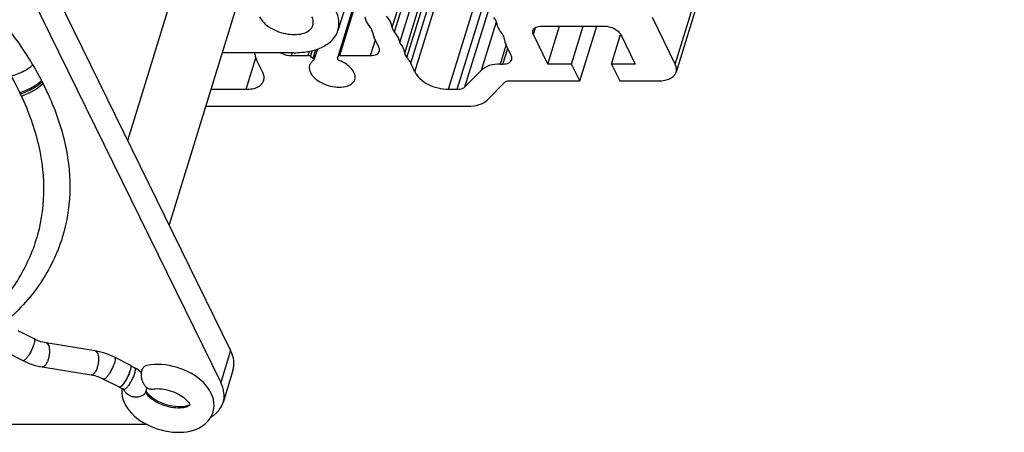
# Model space of a CAD drawing. Header units: millimetres. Extents: x 0 to 594, y 0 to 420.
# Tile 35 of 117: x 405 to 449, y 103 to 122. Entities that reach past the tile are written whole.
import ezdxf

# ---------------------------------------------------------------- set-up
doc = ezdxf.new("R2010")
doc.units = ezdxf.units.MM
doc.header["$LTSCALE"] = 32.67
doc.layers.get('0').update_dxf_attribs({"linetype": 'CONTINUOUS'})
doc.layers.add('3_ALL_AXES', color=7, linetype='CONTINUOUS')

msp = doc.modelspace()

# ---------------------------------------------------------------- linework, layer by layer
at = {"color": 7, "linetype": 'CONTINUOUS'}
for p, q in [((401.04109, 131.58179), (413.85285, 105.47418)), ((414.84382, 123.0629), (411.56151, 112.44133)), ((419.47504, 122.44829), (419.03932, 121.0383)), ((417.08819, 120.05921), (413.91561, 120.05921)), ((405.5858, 107.39991), (404.88452, 107.75545)), ((408.28828, 106.87169), (406.11783, 107.22265)), ((404.39649, 106.7965), (405.09777, 106.44096)), ((409.84654, 106.23464), (409.15369, 106.5859)), ((405.94602, 106.16086), (408.11647, 105.8099)), ((410.03958, 106.11906), (409.86623, 106.20694)), ((410.34292, 105.89893), (410.32001, 105.92275)), ((414.39165, 105.99842), (413.95593, 104.58843)), ((408.66566, 105.62696), (409.35851, 105.27569)), ((409.3564, 105.26186), (409.55603, 105.16065)), ((410.53991, 105.0717), (410.53969, 105.07119)), ((410.53988, 105.07162), (410.53991, 105.0717)), ((410.56017, 105.12791), (410.56722, 105.15231)), ((412.48151, 104.47127), (412.48146, 104.47111)), ((410.59462, 103.60935), (373.60484, 103.60935))]:
    msp.add_line(p, q, dxfattribs=at)
for points in [[(405.02497, 118.13754), (405.04261, 118.14366), (405.19526, 118.20374), (405.34446, 118.27034), (405.4879, 118.3432), (405.62445, 118.42253), (405.75447, 118.50971), (405.8748, 118.60415), (405.9761, 118.69867)], [(406.11781, 107.22266), (406.04841, 107.23545), (405.97133, 107.25332), (405.89373, 107.27514), (405.81591, 107.30087), (405.73814, 107.33047), (405.66068, 107.36385), (405.58581, 107.39991)], [(409.15369, 106.5859), (409.0406, 106.64046), (408.91742, 106.69371), (408.7929, 106.74123), (408.66731, 106.78291), (408.54098, 106.81863), (408.41417, 106.84831), (408.28828, 106.87169)], [(405.09777, 106.44096), (405.21783, 106.38329), (405.33942, 106.33122), (405.46231, 106.28486), (405.58623, 106.2443), (405.71088, 106.20966), (405.83596, 106.18102), (405.94602, 106.16086)], [(410.32001, 105.92275), (410.25717, 105.97832), (410.18865, 106.03007), (410.11523, 106.07744), (410.03952, 106.11909)], [(413.50783, 104.15481), (413.51955, 104.19586), (413.54391, 104.31861), (413.5535, 104.44774), (413.54739, 104.58007), (413.52529, 104.71437), (413.48709, 104.84918), (413.4337, 104.98143), (413.36581, 105.11032), (413.28385, 105.23555), (413.1892, 105.35562), (413.08265, 105.4702), (412.96464, 105.57924), (412.83668, 105.68176), (412.69981, 105.77734), (412.55462, 105.86584), (412.40265, 105.94655), (412.24511, 106.01906), (412.08279, 106.08318), (411.91688, 106.13851), (411.74859, 106.18472), (411.57878, 106.22157), (411.40819, 106.24884), (411.2378, 106.26618), (411.06861, 106.27328), (410.90112, 106.26977), (410.73599, 106.25516), (410.57437, 106.22889), (410.55048, 106.2239)], [(408.11649, 105.8099), (408.19633, 105.79497), (408.27556, 105.77622), (408.35526, 105.75343), (408.43516, 105.72666), (408.51497, 105.69596), (408.59444, 105.6614), (408.66565, 105.62696)], [(409.47611, 105.20117), (409.46863, 105.12301), (409.47091, 104.99724), (409.48827, 104.86639), (409.52095, 104.73483), (409.56889, 104.60371), (409.63213, 104.47378), (409.70913, 104.34801), (409.79902, 104.22705), (409.90152, 104.11073), (410.01506, 104.00039), (410.13855, 103.8965), (410.27159, 103.79899), (410.413, 103.70845), (410.56187, 103.62525), (410.71736, 103.54973), (410.87789, 103.48252), (411.04247, 103.42393), (411.21007, 103.37428), (411.37886, 103.33403), (411.54788, 103.30335), (411.7161, 103.2824), (411.8818, 103.27134), (412.04416, 103.27019), (412.20242, 103.27895), (412.35535, 103.29758), (412.50246, 103.32605), (412.64324, 103.36438), (412.7768, 103.41248), (412.90293, 103.47051), (413.02086, 103.53843), (413.12902, 103.61558), (413.22684, 103.70168), (413.31342, 103.79617), (413.387, 103.89696), (413.44693, 104.00232), (413.49338, 104.11149), (413.50825, 104.15619)], [(409.55603, 105.16065), (409.56353, 105.15668), (409.57115, 105.15222), (409.57699, 105.14844), (409.58099, 105.14558), (409.58301, 105.144)], [(410.53969, 105.07119), (410.54647, 105.08824), (410.56045, 105.12882)], [(412.48151, 104.47127), (412.47888, 104.4675), (412.47139, 104.45975), (412.45845, 104.44913), (412.43767, 104.43529), (412.40773, 104.41915), (412.36905, 104.40238), (412.32138, 104.38601), (412.26448, 104.37098), (412.19888, 104.35834), (412.12516, 104.34897), (412.04356, 104.34357), (411.95501, 104.34284), (411.8611, 104.34726), (411.76275, 104.35715), (411.66103, 104.37273), (411.55778, 104.39394), (411.45404, 104.42068), (411.35105, 104.45274), (411.25086, 104.48945), (411.15469, 104.53019), (411.06327, 104.57445), (410.97771, 104.62143), (410.8989, 104.67029), (410.82722, 104.72037), (410.76309, 104.7709), (410.70682, 104.8211), (410.65881, 104.86995), (410.61962, 104.91595), (410.58912, 104.95787), (410.56681, 104.99469), (410.55218, 105.02484), (410.54423, 105.04651), (410.54078, 105.06017), (410.5397, 105.06846), (410.53982, 105.07149)], [(410.56722, 105.15231), (410.58216, 105.22296), (410.5831, 105.23221)], [(410.76893, 105.17459), (410.82484, 105.18493), (410.89389, 105.19371), (410.9701, 105.19903), (411.05268, 105.20028), (411.14013, 105.19703), (411.23162, 105.18899), (411.32637, 105.17598), (411.42293, 105.15797), (411.52038, 105.13502), (411.61776, 105.10724), (411.71359, 105.07501), (411.80708, 105.03864), (411.89724, 104.99857), (411.98238, 104.95572), (412.06169, 104.91082), (412.13484, 104.86441), (412.20111, 104.81737), (412.26003, 104.77057), (412.31167, 104.72457), (412.35614, 104.67992), (412.39343, 104.63736), (412.42358, 104.59774), (412.44664, 104.56219), (412.46293, 104.53196), (412.47338, 104.50757), (412.47915, 104.48928), (412.48133, 104.47826), (412.48173, 104.47363), (412.48168, 104.4719), (412.48151, 104.47127)]]:
    msp.add_lwpolyline(points, dxfattribs=at)
for centre, radius, start, end in [((408.46147, 106.40549), 1.43603, 339.603528, 342.044184), ((408.27458, 106.4797), 1.63675, 339.658299, 341.589642), ((408.41422, 106.43257), 1.48937, 341.613594, 341.908782), ((408.45274, 106.41998), 1.44884, 341.908739, 342.210037), ((412.60074, 105.28664), 1.57282, 301.031749, 306.123115), ((412.68191, 105.1737), 1.43374, 306.163926, 309.067267)]:
    msp.add_arc(centre, radius, start, end, dxfattribs=at)
for points, knots in [([(396.12551, 127.8999), (397.0779, 127.37898), (398.88979, 126.27595), (401.34942, 124.40724), (403.4394, 122.40018), (405.11148, 120.29889), (406.32622, 118.14787), (407.05074, 115.99068), (407.2575, 113.87607), (407.03428, 112.51848), (406.83847, 111.88492)], [0, 0, 0, 0, 0.15737008, 0.30693195, 0.44696443, 0.57636662, 0.69487661, 0.80332552, 0.90386674, 1, 1, 1, 1]), ([(406.83847, 111.88492), (406.61607, 111.1653), (405.92226, 109.74877), (404.85342, 108.59752), (404.24673, 108.08072)], [0, 0, 0, 0, 0.48588415, 1, 1, 1, 1]), ([(409.80746, 105.90501), (409.76482, 105.78997), (409.66629, 105.58661), (409.54119, 105.39528), (409.46871, 105.32214)], [0, 0, 0, 0, 0.54367711, 1, 1, 1, 1]), ([(409.80925, 105.91074), (409.76793, 105.79915), (409.69109, 105.64002), (409.57241, 105.45294), (409.50948, 105.37134), (409.47759, 105.33811)], [0, 0, 0, 0, 0.53702181, 0.79213133, 1, 1, 1, 1]), ([(409.85819, 106.07055), (409.85652, 106.06321), (409.84895, 106.03185), (409.83986, 106.00087), (409.8323, 105.97732)], [0, 0, 0, 0, 0.23334002, 1, 1, 1, 1]), ([(409.84654, 106.23464), (409.84882, 106.23349), (409.85839, 106.22704), (409.86398, 106.21608), (409.86663, 106.20764)], [0, 0, 0, 0, 0.22418334, 1, 1, 1, 1]), ([(409.86663, 106.20764), (409.87223, 106.18988), (409.8725, 106.14248), (409.86427, 106.09734), (409.85819, 106.07055)], [0, 0, 0, 0, 0.40400136, 1, 1, 1, 1]), ([(410.03958, 106.11906), (410.04946, 106.11405), (410.06454, 106.08588), (410.06584, 106.00188), (410.04821, 105.92925), (410.03172, 105.87589)], [0, 0, 0, 0, 0.13148463, 0.33741995, 1, 1, 1, 1]), ([(410.76897, 105.17439), (410.73908, 105.16829), (410.67026, 105.17317), (410.57631, 105.2296), (410.4913, 105.32057), (410.41879, 105.44056), (410.36747, 105.58217), (410.33191, 105.77695), (410.33759, 105.92907), (410.36572, 106.02008)], [0, 0, 0, 0, 0.08667519, 0.18656792, 0.30441825, 0.43759861, 0.5821556, 0.72941987, 1, 1, 1, 1]), ([(410.36572, 106.02008), (410.38118, 106.07012), (410.42373, 106.15843), (410.5087, 106.2155), (410.55043, 106.22411)], [0, 0, 0, 0, 0.55141779, 1, 1, 1, 1]), ([(410.03172, 105.87589), (410.0129, 105.81499), (409.96375, 105.69031), (409.87561, 105.51154), (409.778, 105.35114), (409.70508, 105.25799), (409.66834, 105.22092)], [0, 0, 0, 0, 0.25366373, 0.53189923, 0.79233208, 1, 1, 1, 1]), ([(413.95591, 104.58844), (413.99831, 104.72554), (414.02126, 105.0379), (413.92301, 105.3312), (413.85285, 105.47418)], [0, 0, 0, 0, 0.47398215, 1, 1, 1, 1]), ([(409.35639, 105.26186), (409.35012, 105.26505), (409.34319, 105.27318), (409.33932, 105.28218), (409.33834, 105.28483)], [0, 0, 0, 0, 0.71371565, 1, 1, 1, 1]), ([(409.46871, 105.32214), (409.44887, 105.30212), (409.41934, 105.27263), (409.37039, 105.25477), (409.35639, 105.26186)], [0, 0, 0, 0, 0.6422761, 1, 1, 1, 1]), ([(409.47759, 105.33811), (409.4569, 105.31655), (409.42541, 105.28438), (409.37329, 105.2682), (409.35851, 105.27569)], [0, 0, 0, 0, 0.6432804, 1, 1, 1, 1]), ([(409.55603, 105.16065), (409.55196, 105.16272), (409.53331, 105.17976), (409.53165, 105.20729), (409.53132, 105.22706)], [0, 0, 0, 0, 0.18764008, 1, 1, 1, 1]), ([(410.53968, 105.0712), (410.50544, 104.98881), (410.35998, 104.84237), (410.10686, 104.80364), (409.90427, 104.8517), (409.71478, 104.94222), (409.60335, 105.06527), (409.56126, 105.15766)], [0, 0, 0, 0, 0.22445391, 0.47448833, 0.60916813, 0.74457636, 1, 1, 1, 1]), ([(409.66834, 105.22092), (409.65103, 105.20345), (409.62201, 105.17702), (409.58375, 105.1569), (409.5683, 105.15755)], [0, 0, 0, 0, 0.61396829, 1, 1, 1, 1]), ([(413.5855, 104.06053), (413.67246, 104.13115), (413.82582, 104.28958), (413.92479, 104.4878), (413.95591, 104.58844)], [0, 0, 0, 0, 0.51536696, 1, 1, 1, 1])]:
    msp.add_open_spline(points, degree=3, knots=knots, dxfattribs=at)
at = {"color": 9, "linetype": 'CONTINUOUS'}
for points, knots in [([(404.56364, 119.02263), (404.76103, 119.08166), (405.10195, 119.21098), (405.41342, 119.4087), (405.5274, 119.51706)], [0, 0, 0, 0, 0.5670981, 1, 1, 1, 1]), ([(404.95333, 118.28325), (405.1422, 118.35081), (405.48212, 118.50007), (405.79091, 118.70958), (405.91649, 118.82278)], [0, 0, 0, 0, 0.54264611, 1, 1, 1, 1]), ([(404.98097, 118.22868), (405.16991, 118.297), (405.50916, 118.44753), (405.81663, 118.659), (405.94078, 118.77309)], [0, 0, 0, 0, 0.54370138, 1, 1, 1, 1]), ([(405.58581, 107.39991), (405.59968, 107.39287), (405.61132, 107.36177), (405.61126, 107.31902), (405.60273, 107.24935), (405.5746, 107.14557), (405.50491, 106.95589), (405.40815, 106.76695), (405.29721, 106.59834), (405.23988, 106.52651), (405.21107, 106.49744)], [0, 0, 0, 0, 0.04613135, 0.0827916, 0.13009142, 0.2522883, 0.40148632, 0.72865754, 0.87862428, 1, 1, 1, 1]), ([(406.11783, 107.22265), (406.14326, 107.21854), (406.19827, 107.18252), (406.24354, 107.08329), (406.2683, 106.95014), (406.27189, 106.7913), (406.2523, 106.62272), (406.20941, 106.46107), (406.15074, 106.3222), (406.09868, 106.24282), (406.06922, 106.21309)], [0, 0, 0, 0, 0.0697917, 0.16367535, 0.28847247, 0.43539674, 0.59227118, 0.74681681, 0.88660358, 1, 1, 1, 1]), ([(408.28828, 106.87169), (408.31372, 106.86758), (408.36872, 106.83156), (408.41399, 106.73233), (408.43875, 106.59918), (408.44234, 106.44034), (408.42275, 106.27176), (408.37986, 106.11011), (408.32119, 105.97124), (408.26914, 105.89186), (408.23967, 105.86213)], [0, 0, 0, 0, 0.0697917, 0.16367535, 0.28847247, 0.43539674, 0.59227118, 0.74681681, 0.88660358, 1, 1, 1, 1]), ([(405.21107, 106.49744), (405.19139, 106.47758), (405.16099, 106.44769), (405.11186, 106.43382), (405.09777, 106.44096)], [0, 0, 0, 0, 0.63912331, 1, 1, 1, 1]), ([(409.15369, 106.5859), (409.16757, 106.57887), (409.17921, 106.54777), (409.17915, 106.50503), (409.17062, 106.43535), (409.14249, 106.33158), (409.0728, 106.14189), (408.97605, 105.95295), (408.8651, 105.78434), (408.80777, 105.71251), (408.77896, 105.68343)], [0, 0, 0, 0, 0.04612843, 0.08278657, 0.13008468, 0.25227984, 0.40147807, 0.72865323, 0.87862244, 1, 1, 1, 1]), ([(406.06922, 106.21309), (406.05131, 106.19503), (406.01428, 106.16573), (405.96624, 106.15759), (405.94602, 106.16086)], [0, 0, 0, 0, 0.55396373, 1, 1, 1, 1]), ([(408.23967, 105.86213), (408.22177, 105.84407), (408.18474, 105.81477), (408.1367, 105.80663), (408.11649, 105.8099)], [0, 0, 0, 0, 0.55396178, 1, 1, 1, 1]), ([(408.77896, 105.68343), (408.75928, 105.66357), (408.72887, 105.63369), (408.67974, 105.61982), (408.66566, 105.62696)], [0, 0, 0, 0, 0.63912331, 1, 1, 1, 1])]:
    msp.add_open_spline(points, degree=3, knots=knots, dxfattribs=at)
at = {"color": 7, "linetype": 'CONTINUOUS'}
msp.add_open_spline([(409.5683, 105.15755), (409.56409, 105.15773), (409.5598, 105.15874), (409.55603, 105.16065)], degree=3, dxfattribs=at)
at = {"layer": '3_ALL_AXES', "color": 9, "linetype": 'CONTINUOUS'}
for p, q in [((433.96336, 119.55775), (448.48734, 166.55736)), ((421.43717, 121.17523), (423.1783, 126.80954)), ((421.53514, 120.97558), (423.38332, 126.95628)), ((421.99438, 120.03974), (423.80432, 125.89669)), ((422.09235, 119.84009), (423.92139, 125.75884)), ((422.26522, 119.59054), (424.05461, 125.381)), ((422.4446, 119.20743), (424.25665, 125.07121)), ((423.92653, 118.43884), (425.31375, 122.92791)), ((419.04158, 119.89341), (419.8429, 122.48649)), ((419.11899, 119.93071), (419.88015, 122.39381)), ((424.32035, 118.43884), (425.5406, 122.38757)), ((424.65752, 118.54808), (425.72947, 122.01692)), ((425.38746, 119.28465), (426.04951, 121.42704)), ((427.68588, 120.86313), (427.78167, 121.17309)), ((420.48328, 119.93071), (420.69682, 120.62172)), ((426.23038, 119.55775), (426.48645, 120.38638)), ((416.9802, 119.93071), (417.01991, 120.05921)), ((417.71511, 119.93071), (417.7751, 120.12486)), ((417.82913, 119.89341), (417.90996, 120.15499)), ((417.93967, 119.8113), (418.05872, 120.19656)), ((426.337, 119.55775), (426.55054, 120.24876)), ((414.97058, 118.43884), (415.39986, 119.828)), ((414.28857, 106.88416), (413.85285, 105.47418))]:
    msp.add_line(p, q, dxfattribs=at)
at = {"layer": '3_ALL_AXES', "color": 7, "linetype": 'CONTINUOUS'}
for p, q in [((448.52858, 166.20307), (434.0046, 119.20345)), ((401.47681, 132.99178), (414.28857, 106.88416)), ((409.7323, 116.16886), (412.91929, 126.48196)), ((421.77674, 120.50767), (423.62029, 126.47338)), ((433.96336, 119.55775), (432.95673, 121.60906)), ((428.0555, 121.2361), (430.81868, 121.2361)), ((428.32647, 119.55775), (428.84512, 121.2361)), ((429.37648, 119.55775), (429.89513, 121.2361)), ((429.74253, 118.81182), (430.49169, 121.2361)), ((420.85289, 120.30367), (420.64563, 120.72603)), ((428.32647, 119.55775), (427.68588, 120.86313)), ((431.14492, 119.55775), (431.54884, 120.86483)), ((431.55434, 120.86313), (432.19493, 119.55775)), ((426.70661, 119.93071), (426.48238, 120.38764)), ((416.9802, 119.93071), (417.71511, 119.93071)), ((417.82913, 119.89341), (417.93967, 119.8113)), ((418.12552, 120.21951), (417.9769, 119.73857)), ((419.01163, 119.8113), (419.04158, 119.89341)), ((419.11899, 119.93071), (420.48328, 119.93071)), ((415.7098, 119.18478), (415.43526, 119.74422)), ((426.23038, 119.55775), (426.337, 119.55775)), ((429.37648, 119.55775), (428.32647, 119.55775)), ((429.74253, 118.81182), (429.37648, 119.55775)), ((432.19493, 119.55775), (431.14492, 119.55775)), ((431.14492, 119.55775), (431.51097, 118.81182)), ((424.65752, 118.54808), (425.38746, 119.28465)), ((425.64378, 117.96602), (426.42785, 118.7572)), ((426.59643, 118.81182), (429.74253, 118.81182)), ((431.51097, 118.81182), (433.22414, 118.81182)), ((413.41488, 118.43884), (414.97058, 118.43884)), ((423.92653, 118.43884), (424.32035, 118.43884)), ((413.18437, 117.69292), (424.80087, 117.69292))]:
    msp.add_line(p, q, dxfattribs=at)
for centre, radius, start, end in [((411.97974, 114.54109), 11.4581, 24.03238, 26.147809), ((411.34775, 105.64653), 0.97882, 214.868993, 217.893237)]:
    msp.add_arc(centre, radius, start, end, dxfattribs=at)
for points, knots in [([(399.47025, 124.67333), (400.25663, 124.06215), (401.70933, 122.79656), (403.54551, 120.70757), (404.91906, 118.53427), (405.78642, 116.32006), (406.10539, 114.11447), (405.84031, 111.987), (404.98966, 110.03012), (404.08648, 108.92318), (403.57145, 108.42291)], [0, 0, 0, 0, 0.15590756, 0.3007057, 0.43393005, 0.55637632, 0.67027639, 0.77920662, 0.8876033, 1, 1, 1, 1]), ([(415.56427, 121.64432), (415.61071, 121.54968), (415.75497, 121.36553), (416.04875, 121.14556), (416.41045, 120.97561), (416.80374, 120.87344), (417.18941, 120.84886), (417.52985, 120.90542), (417.79672, 121.04101), (417.90462, 121.19457), (417.92864, 121.2723)], [0, 0, 0, 0, 0.11391876, 0.2474666, 0.39386904, 0.54300623, 0.68416275, 0.80849737, 0.91207697, 1, 1, 1, 1]), ([(417.92864, 121.2723), (417.94643, 121.32991), (417.95604, 121.46109), (417.9148, 121.58428), (417.88534, 121.64432)], [0, 0, 0, 0, 0.47411726, 1, 1, 1, 1]), ([(419.03931, 121.0383), (419.08171, 121.1754), (419.10465, 121.48777), (419.0064, 121.78107), (418.93624, 121.92404)], [0, 0, 0, 0, 0.47398215, 1, 1, 1, 1]), ([(420.23399, 121.64314), (420.23891, 121.60643), (420.27587, 121.44636), (420.36656, 121.30286), (420.44831, 121.20642)], [0, 0, 0, 0, 0.22659001, 1, 1, 1, 1]), ([(421.43717, 121.17523), (421.43387, 121.217), (421.39816, 121.40226), (421.28965, 121.56638), (421.19224, 121.67434)], [0, 0, 0, 0, 0.22371848, 1, 1, 1, 1]), ([(426.06502, 121.36009), (426.06207, 121.38212), (426.03989, 121.47816), (425.98548, 121.56426), (425.93643, 121.62212)], [0, 0, 0, 0, 0.22659001, 1, 1, 1, 1]), ([(420.57689, 120.94439), (420.57395, 120.96642), (420.55177, 121.06246), (420.49735, 121.14856), (420.44831, 121.20642)], [0, 0, 0, 0, 0.22658998, 1, 1, 1, 1]), ([(421.43717, 121.17523), (421.43849, 121.15852), (421.45277, 121.08442), (421.49618, 121.01877), (421.53514, 120.97558)], [0, 0, 0, 0, 0.22371848, 1, 1, 1, 1]), ([(426.06502, 121.36009), (426.06993, 121.32338), (426.10689, 121.16331), (426.19758, 121.01981), (426.27933, 120.92337)], [0, 0, 0, 0, 0.22659001, 1, 1, 1, 1]), ([(427.66527, 121.04028), (427.67452, 121.07014), (427.71055, 121.12921), (427.80122, 121.1913), (427.92011, 121.22857), (428.00857, 121.2361), (428.0555, 121.2361)], [0, 0, 0, 0, 0.20219674, 0.42995197, 0.69649702, 1, 1, 1, 1]), ([(430.81868, 121.2361), (430.97121, 121.2361), (431.19931, 121.17751), (431.43938, 121.02151), (431.52769, 120.91744), (431.55434, 120.86313)], [0, 0, 0, 0, 0.53502479, 0.78780443, 1, 1, 1, 1]), ([(417.08819, 120.05921), (417.32306, 120.05921), (417.76537, 120.09643), (418.35963, 120.28334), (418.81278, 120.59351), (418.99312, 120.88895), (419.03931, 121.0383)], [0, 0, 0, 0, 0.30382362, 0.56992342, 0.79776654, 1, 1, 1, 1]), ([(420.57689, 120.94439), (420.57931, 120.92629), (420.59295, 120.85094), (420.61997, 120.77831), (420.64563, 120.72603)], [0, 0, 0, 0, 0.23870245, 1, 1, 1, 1]), ([(421.77674, 120.50767), (421.77146, 120.54715), (421.73013, 120.72043), (421.62711, 120.87366), (421.53514, 120.97558)], [0, 0, 0, 0, 0.22489028, 1, 1, 1, 1]), ([(426.41006, 120.64059), (426.40834, 120.66415), (426.38965, 120.76804), (426.33186, 120.86139), (426.27933, 120.92337)], [0, 0, 0, 0, 0.22531353, 1, 1, 1, 1]), ([(427.68588, 120.86313), (427.67863, 120.8779), (427.65586, 120.93352), (427.65232, 120.99847), (427.66527, 121.04028)], [0, 0, 0, 0, 0.27323757, 1, 1, 1, 1]), ([(420.87351, 120.12653), (420.8777, 120.14011), (420.88934, 120.19977), (420.8732, 120.26228), (420.85289, 120.30367)], [0, 0, 0, 0, 0.23564973, 1, 1, 1, 1]), ([(421.99438, 120.03974), (421.99129, 120.07878), (421.95951, 120.25065), (421.86374, 120.40504), (421.77674, 120.50767)], [0, 0, 0, 0, 0.22542959, 1, 1, 1, 1]), ([(426.41006, 120.64059), (426.41159, 120.61975), (426.42286, 120.53233), (426.45282, 120.44789), (426.48238, 120.38764)], [0, 0, 0, 0, 0.23742973, 1, 1, 1, 1]), ([(415.36653, 119.96258), (415.36895, 119.94448), (415.38259, 119.86913), (415.40961, 119.79651), (415.43526, 119.74422)], [0, 0, 0, 0, 0.23870246, 1, 1, 1, 1]), ([(416.50017, 120.059), (416.61006, 119.99725), (416.77327, 119.94308), (416.93965, 119.93071), (416.9802, 119.93071)], [0, 0, 0, 0, 0.7566053, 1, 1, 1, 1]), ([(419.11899, 119.93071), (419.10984, 119.93071), (419.08118, 119.92887), (419.04854, 119.9125), (419.04158, 119.89341)], [0, 0, 0, 0, 0.31059506, 1, 1, 1, 1]), ([(420.48328, 119.93071), (420.53024, 119.93071), (420.6187, 119.93818), (420.73759, 119.97551), (420.82817, 120.03761), (420.86428, 120.09666), (420.87351, 120.12653)], [0, 0, 0, 0, 0.30375218, 0.56998946, 0.7977859, 1, 1, 1, 1]), ([(421.99438, 120.03974), (421.9957, 120.02303), (422.00998, 119.94893), (422.05339, 119.88328), (422.09235, 119.84009)], [0, 0, 0, 0, 0.22371802, 1, 1, 1, 1]), ([(422.26522, 119.59054), (422.25468, 119.61201), (422.20627, 119.70117), (422.14425, 119.78258), (422.09235, 119.84009)], [0, 0, 0, 0, 0.23590518, 1, 1, 1, 1]), ([(426.72723, 119.75357), (426.73142, 119.76715), (426.74306, 119.82681), (426.72692, 119.88933), (426.70661, 119.93071)], [0, 0, 0, 0, 0.23564973, 1, 1, 1, 1]), ([(417.77991, 119.49478), (417.75595, 119.41723), (417.7714, 119.2226), (417.95158, 118.96949), (418.23896, 118.75265), (418.60129, 118.59655), (418.98853, 118.52101), (419.34814, 118.53791), (419.63974, 118.64519), (419.76231, 118.79721), (419.78626, 118.87477)], [0, 0, 0, 0, 0.09277482, 0.20696493, 0.34591552, 0.49999016, 0.65406512, 0.79301998, 0.90721515, 1, 1, 1, 1]), ([(417.89799, 119.6698), (417.88391, 119.65759), (417.83308, 119.60819), (417.79532, 119.5447), (417.77991, 119.49478)], [0, 0, 0, 0, 0.26294396, 1, 1, 1, 1]), ([(417.97689, 119.73858), (417.97866, 119.74422), (417.98041, 119.77358), (417.95767, 119.79793), (417.93967, 119.8113)], [0, 0, 0, 0, 0.20865997, 1, 1, 1, 1]), ([(419.01163, 119.8113), (419.00539, 119.7942), (419.02553, 119.74457), (419.06594, 119.72325), (419.09051, 119.71357)], [0, 0, 0, 0, 0.40792533, 1, 1, 1, 1]), ([(419.78626, 118.87477), (419.80811, 118.94551), (419.80051, 119.11952), (419.65338, 119.35513), (419.4091, 119.56376), (419.20334, 119.66913), (419.09051, 119.71357)], [0, 0, 0, 0, 0.18882305, 0.41594476, 0.69072665, 1, 1, 1, 1]), ([(426.23038, 119.55775), (426.06406, 119.55775), (425.76145, 119.52406), (425.4821, 119.38014), (425.38746, 119.28465)], [0, 0, 0, 0, 0.5529963, 1, 1, 1, 1]), ([(426.337, 119.55775), (426.38396, 119.55775), (426.47242, 119.56522), (426.5913, 119.60255), (426.68188, 119.66465), (426.718, 119.7237), (426.72723, 119.75357)], [0, 0, 0, 0, 0.30375218, 0.56998946, 0.7977859, 1, 1, 1, 1]), ([(434.0046, 119.20345), (434.02155, 119.25832), (434.03064, 119.38327), (433.99141, 119.50059), (433.96336, 119.55775)], [0, 0, 0, 0, 0.47424512, 1, 1, 1, 1]), ([(415.75103, 118.83048), (415.76799, 118.88535), (415.77708, 119.01029), (415.73785, 119.12762), (415.7098, 119.18478)], [0, 0, 0, 0, 0.47424512, 1, 1, 1, 1]), ([(422.4446, 119.20743), (422.49407, 119.09645), (422.66772, 118.88211), (423.02517, 118.644), (423.45847, 118.48193), (423.77205, 118.43884), (423.92653, 118.43884)], [0, 0, 0, 0, 0.20935934, 0.46083197, 0.73382719, 1, 1, 1, 1]), ([(433.22414, 118.81182), (433.31807, 118.81182), (433.49499, 118.82675), (433.73276, 118.90142), (433.91392, 119.02562), (433.98614, 119.14371), (434.0046, 119.20345)], [0, 0, 0, 0, 0.30375218, 0.56998946, 0.7977859, 1, 1, 1, 1]), ([(414.97058, 118.43884), (415.0645, 118.43884), (415.24143, 118.45378), (415.47919, 118.52844), (415.66035, 118.65265), (415.73257, 118.77074), (415.75103, 118.83048)], [0, 0, 0, 0, 0.30375217, 0.56998945, 0.79778589, 1, 1, 1, 1]), ([(424.32035, 118.43884), (424.35519, 118.43884), (424.47348, 118.44614), (424.59786, 118.48788), (424.65752, 118.54808)], [0, 0, 0, 0, 0.29127782, 1, 1, 1, 1]), ([(426.42785, 118.7572), (426.43683, 118.76627), (426.4858, 118.80223), (426.54922, 118.81182), (426.59643, 118.81182)], [0, 0, 0, 0, 0.21286117, 1, 1, 1, 1]), ([(424.80087, 117.69292), (424.96719, 117.69292), (425.2698, 117.7266), (425.54915, 117.87052), (425.64378, 117.96602)], [0, 0, 0, 0, 0.5529963, 1, 1, 1, 1]), ([(414.39163, 105.99843), (414.43403, 106.13552), (414.45698, 106.44789), (414.35873, 106.74119), (414.28857, 106.88416)], [0, 0, 0, 0, 0.47398215, 1, 1, 1, 1]), ([(410.57531, 105.04535), (410.58485, 105.03308), (410.62558, 104.9831), (410.67068, 104.93674), (410.70663, 104.90356)], [0, 0, 0, 0, 0.24112062, 1, 1, 1, 1]), ([(410.70663, 104.90356), (410.8139, 104.80456), (411.06999, 104.63299), (411.50203, 104.46677), (411.95206, 104.39508), (412.25028, 104.41896), (412.38447, 104.45438)], [0, 0, 0, 0, 0.2438984, 0.50824154, 0.76811668, 1, 1, 1, 1])]:
    msp.add_open_spline(points, degree=3, knots=knots, dxfattribs=at)
for points in [[(415.36653, 119.96258), (415.36211, 119.99563), (415.35297, 120.02823), (415.3406, 120.0592)], [(417.82913, 119.89341), (417.79703, 119.91726), (417.75509, 119.93071), (417.71511, 119.93071)], [(417.9567, 119.71357), (417.93616, 119.70038), (417.91643, 119.68579), (417.89799, 119.6698)], [(417.9567, 119.71357), (417.96571, 119.71936), (417.97369, 119.72835), (417.97689, 119.73858)], [(412.38447, 104.45438), (412.41687, 104.46293), (412.44892, 104.47295), (412.48032, 104.48464)]]:
    msp.add_open_spline(points, degree=3, dxfattribs=at)

doc.saveas('drawing.dxf')
